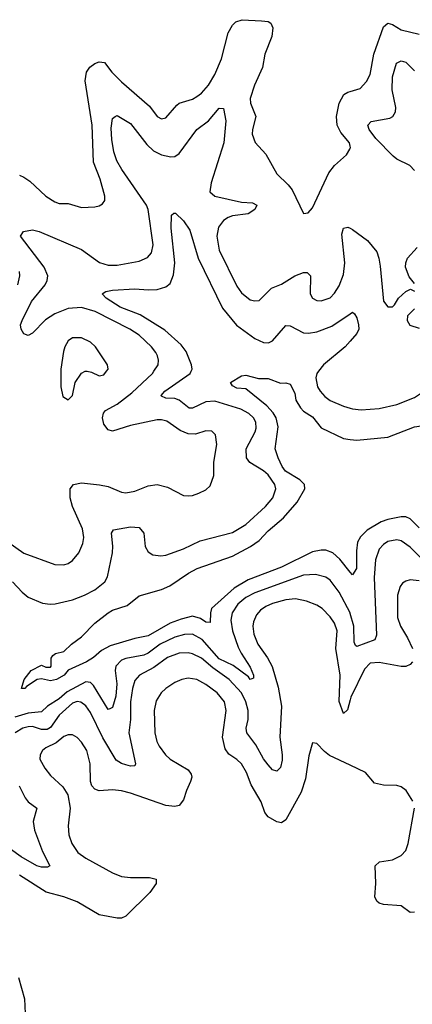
# Model space of a CAD drawing. Header units: inches. Extents: x 1843162 to 1959474, y 907081 to 1016326.
# Tile 251 of 256: x 1888512 to 1890280, y 937145 to 941586. Entities that reach past the tile are written whole.
import ezdxf

# ---------------------------------------------------------------- set-up
doc = ezdxf.new("R2010")
doc.units = ezdxf.units.IN
doc.header["$MEASUREMENT"] = 0
for name, color, linetype in [('B8983', 7, 'Continuous'), ('B8984', 7, 'Continuous'), ('B8993', 7, 'Continuous'), ('B8994', 7, 'Continuous')]:
    doc.layers.add(name, color=color, linetype=linetype)

msp = doc.modelspace()

# ---------------------------------------------------------------- linework, layer by layer
at = {"layer": 'B8983', "color": 5}
for points, elevation in [([(1888410, 939264.3), (1888530, 939180.2), (1888670, 939129.1), (1888710, 939127.7), (1888730, 939133.4), (1888750, 939147), (1888778.3, 939181.7), (1888796.4, 939223.6), (1888799.8, 939250), (1888794.7, 939290), (1888749.2, 939390), (1888738.5, 939430), (1888739.4, 939470), (1888753.6, 939490), (1888790, 939496.6), (1888871.4, 939488.6), (1888910, 939480.5), (1888970, 939455.2), (1888990, 939452.3), (1889030, 939459.7), (1889090, 939483.9), (1889130, 939490.2), (1889176.8, 939476.8), (1889250, 939440.3), (1889270, 939438.7), (1889290, 939439.5), (1889319, 939450), (1889350, 939465.5), (1889370, 939484), (1889386, 939530), (1889386.6, 939590), (1889399.8, 939670), (1889394, 939714), (1889377.2, 939730), (1889350, 939731.1), (1889303.7, 939716.3), (1889270, 939717.7), (1889233.8, 939733.8), (1889174.9, 939774.9), (1889150, 939781.9), (1889130, 939781.5), (1889010, 939756.1), (1888930, 939730.6), (1888910, 939736.2), (1888890, 939762), (1888884.9, 939790), (1888888.5, 939811.5), (1888897.3, 939822.7), (1888950, 939852), (1889016.9, 939903.1), (1889109, 939990), (1889115.5, 940000)], 660), ([(1888479.6, 939050), (1888523.2, 939003.2), (1888550, 938981.5), (1888613.9, 938953.9), (1888649.4, 938949.4), (1888671.8, 938951.8), (1888750, 938969.5), (1888803.1, 938990), (1888850, 939015), (1888895, 939050), (1888907.5, 939072.5), (1888930, 939180.7), (1888931.5, 939211.5), (1888924.8, 939270), (1888934.3, 939285.7), (1889010, 939298.2), (1889050, 939295.8), (1889070.8, 939270.8), (1889077.1, 939210), (1889090, 939185.5), (1889111.7, 939171.7), (1889147.9, 939167.9), (1889170, 939170.9), (1889250, 939199), (1889324.9, 939235.1), (1889470, 939273.5), (1889530, 939309.4), (1889618.3, 939390), (1889651.9, 939430), (1889665.4, 939470), (1889660.5, 939490), (1889630, 939532.6), (1889610, 939551.7), (1889548.6, 939588.6), (1889533.2, 939610), (1889532.2, 939650), (1889572.5, 939727.5), (1889576.4, 939743.6), (1889575, 939770), (1889565, 939790), (1889543.9, 939810), (1889506.8, 939830), (1889390, 939866.1), (1889350, 939862.1), (1889290, 939833.7), (1889274.4, 939834.4), (1889230, 939870.4), (1889210, 939876.9), (1889170, 939878.9), (1889150, 939887.6), (1889149.4, 939890.6), (1889165, 939910), (1889279.1, 939990), (1889283.5, 940000)], 640), ([(1890000, 939094.5), (1889953.1, 939153.1), (1889921.3, 939181.3), (1889890, 939193.3), (1889870, 939194.1), (1889830, 939186.4), (1889690, 939116.1), (1889541.1, 939058.9), (1889478.1, 939021.9), (1889376.1, 938930), (1889370.7, 938910), (1889370, 938866.9), (1889350, 938869.1), (1889325.8, 938885.8), (1889290, 938895.8), (1889238.3, 938881.7), (1889190, 938863.5), (1889090, 938806.4), (1889030, 938795.5), (1888918.5, 938761.5), (1888879.5, 938740.5), (1888844.4, 938710), (1888812.4, 938690), (1888730, 938651.8), (1888712.2, 938630), (1888677.6, 938610), (1888650, 938604), (1888610, 938613.7), (1888590, 938609.8), (1888541.7, 938578.3), (1888535.5, 938570), (1888519, 938570), (1888531.8, 938610), (1888563.6, 938650), (1888610, 938674), (1888630, 938666), (1888650, 938665.5), (1888654, 938670), (1888653.2, 938706.8), (1888661.2, 938718.8), (1888672.9, 938727.1), (1888710, 938736), (1888745.2, 938770), (1888790, 938803), (1888850, 938863.6), (1888909.5, 938910.5), (1888930, 938922.8), (1888995.6, 938944.4), (1889050, 938986.7), (1889150, 939015.4), (1889187.1, 939032.9), (1889271.1, 939090), (1889311.3, 939110), (1889470, 939166.1), (1889550.8, 939209.2), (1889590, 939237.1), (1889630, 939280.1), (1889700.3, 939339.7), (1889761.6, 939410), (1889795.2, 939470), (1889794, 939490), (1889772.8, 939510), (1889708.4, 939550), (1889693.3, 939570), (1889675.8, 939610), (1889662.7, 939650), (1889675.4, 939750), (1889667.3, 939790), (1889653, 939813), (1889624.4, 939844.4), (1889530, 939921.2), (1889490, 939924.5), (1889470, 939935.1), (1889460.5, 939950), (1889510, 939980.3), (1889530, 939982.6), (1889587.2, 939967.2), (1889630, 939967), (1889686.5, 939946.5), (1889710, 939948.5), (1889730, 939942.4), (1889750, 939902), (1889755.8, 939870), (1889775.8, 939835.8), (1889790, 939820.8), (1889830, 939795.3), (1889870, 939745.6), (1889970, 939696.4), (1890000, 939693)], 620), ([(1888697.2, 940000), (1888696.9, 939930), (1888706.1, 939886.1), (1888730, 939870.8), (1888749.5, 939890.5), (1888761.5, 939950), (1888790, 939992.4), (1888807.1, 940000)], 680), ([(1888815.7, 940000), (1888835.6, 939995.6), (1888870, 939979.1), (1888890, 939984), (1888901.9, 940000)], 680), ([(1889857.5, 940000), (1889850.1, 939990), (1889845.7, 939970), (1889853.5, 939930), (1889864.3, 939910), (1889885.8, 939885.8), (1889910, 939868.4), (1889970, 939842.9), (1890000, 939834)], 640), ([(1890000, 938907.1), (1889999.2, 938910), (1889950, 939003.9), (1889910, 939057.8), (1889890, 939071.3), (1889843.8, 939083.8), (1889790, 939079.9), (1889570, 939000.8), (1889530, 938979.3), (1889494.1, 938950), (1889467.8, 938910), (1889462.6, 938877.4), (1889470.5, 938830), (1889495.8, 938755.8), (1889508.4, 938728.4), (1889550, 938666.3), (1889564.4, 938630), (1889564.5, 938615.5), (1889550, 938609.8), (1889541.4, 938621.4), (1889473.6, 938673.6), (1889410, 938703.8), (1889333.1, 938790), (1889290, 938813.8), (1889253.3, 938813.3), (1889210, 938801.7), (1889143.6, 938770), (1889090, 938729.5), (1889070, 938719.9), (1888990, 938705.1), (1888970, 938697.1), (1888944.8, 938670), (1888941.4, 938650), (1888948.6, 938590), (1888944.8, 938535.2), (1888930, 938484), (1888920.9, 938479.1), (1888910, 938474.5), (1888843.7, 938583.7), (1888830, 938596.9), (1888810, 938598.8), (1888725.8, 938554.2), (1888690, 938522.7), (1888636.6, 938490), (1888610, 938464.2), (1888550, 938458.1), (1888490, 938440.4)], 640), ([(1890000, 938518.8), (1889987.3, 938472.7), (1889970, 938457), (1889950.6, 938510.6), (1889954.4, 938630), (1889935.5, 938750), (1889940.6, 938830), (1889930, 938863.5), (1889910, 938893.3), (1889874, 938930), (1889850, 938945.8), (1889803.7, 938963.7), (1889753.2, 938973.2), (1889710, 938969), (1889650, 938952.6), (1889620.2, 938939.8), (1889596.7, 938923.3), (1889578.1, 938901.9), (1889563.9, 938870), (1889561, 938850), (1889565.5, 938814.5), (1889584.4, 938770), (1889628.3, 938708.3), (1889648.3, 938668.3), (1889675, 938575), (1889690.5, 938490), (1889682.6, 938350), (1889694.2, 938270), (1889693.8, 938246.2), (1889686.2, 938213.8), (1889670, 938196.3), (1889650, 938202.7), (1889630, 938225.1), (1889610, 938252.1), (1889575.4, 938315.4), (1889535.2, 938370), (1889531.6, 938390), (1889540.1, 938430), (1889540.8, 938470), (1889530.3, 938510), (1889509.9, 938550), (1889454.9, 938610), (1889382, 938662), (1889330, 938706.5), (1889290, 938726.2), (1889270, 938729.9), (1889230, 938728.9), (1889177.8, 938710), (1889115.6, 938664.4), (1889051.9, 938630), (1889030, 938605.1), (1889019, 938570), (1889010, 938509.3), (1889011.3, 938430), (1889003.8, 938370), (1889033.2, 938230), (1889030, 938220.9), (1889010, 938218.8), (1888990, 938224.9), (1888970, 938231.4), (1888946.8, 938246.8), (1888886.4, 938346.4), (1888830, 938460.7), (1888810, 938491.3), (1888787.3, 938507.3), (1888770, 938510.8), (1888750, 938503.6), (1888690, 938449.9), (1888650, 938393.3), (1888635.4, 938384.6), (1888610, 938383.8), (1888570, 938398.1), (1888550, 938397), (1888526.2, 938390), (1888491.4, 938370)], 660), ([(1890000, 938223.1), (1889907.3, 938267.3), (1889884.6, 938284.6), (1889850, 938321.2), (1889830, 938324), (1889814.4, 938265.6), (1889798.4, 938161.6), (1889778.5, 938101.5), (1889710, 937976.9), (1889690, 937963.7), (1889670, 937967.6), (1889630.9, 937990), (1889616, 938010), (1889598.4, 938058.4), (1889554.3, 938134.3), (1889533.7, 938190), (1889510, 938229.7), (1889490, 938249.8), (1889452.9, 938272.9), (1889437.2, 938297.2), (1889424.4, 938350), (1889441.5, 938470), (1889433.7, 938510), (1889400.7, 938550), (1889350, 938587.7), (1889310, 938609.9), (1889270, 938615.7), (1889241.6, 938610), (1889210, 938596.5), (1889170.2, 938570), (1889149.1, 938550), (1889126.5, 938513.5), (1889117.8, 938470), (1889120.7, 938370), (1889129.3, 938330), (1889139.7, 938310), (1889168, 938270), (1889190, 938250.2), (1889270, 938202.4), (1889283.8, 938183.8), (1889286.7, 938170), (1889281.4, 938150), (1889262.8, 938110), (1889250, 938067.8), (1889230, 938042.4), (1889210, 938037.7), (1889170, 938041.3), (1889010, 938097.6), (1888970, 938107.6), (1888930, 938112.6), (1888870, 938107.2), (1888850, 938115.6), (1888836.4, 938130), (1888829.8, 938150), (1888828.9, 938230), (1888813.7, 938290), (1888790, 938327.1), (1888770, 938348.4), (1888750, 938359.8), (1888730, 938360.9), (1888710, 938353.5), (1888675.6, 938324.4), (1888630, 938302.4), (1888614.9, 938290), (1888603.1, 938270), (1888602, 938250), (1888624.9, 938210), (1888650, 938177), (1888705.4, 938125.4), (1888729.1, 938090), (1888738.8, 938030), (1888730.2, 937950), (1888732.2, 937910), (1888746.7, 937870), (1888773.2, 937830), (1888810, 937803.5), (1888930, 937738), (1888970, 937722.2), (1889010, 937716.5), (1889096.9, 937716.9), (1889126, 937710), (1889126, 937690), (1889097.4, 937650), (1888990, 937542.4), (1888970, 937534), (1888950, 937533.1), (1888870, 937548.6), (1888770, 937606.5), (1888710, 937629.3), (1888631.1, 937651.1), (1888510, 937727.1)], 680), ([(1888509.8, 938129.8), (1888536.1, 938076.1), (1888550, 938058), (1888588.7, 938030), (1888572.7, 937970), (1888577.8, 937930), (1888614.6, 937834.6), (1888648, 937770), (1888636.7, 937763.3), (1888610, 937763.7), (1888588.7, 937770), (1888517.7, 937810), (1888470, 937844.8)], 660), ([(1888505.6, 937265.6), (1888532.5, 937170), (1888537.6, 937070)], 680)]:
    msp.add_lwpolyline(points, dxfattribs=dict(at, elevation=elevation))
at = {"layer": 'B8984', "color": 5}
for points, elevation in [([(1888510, 940884.1), (1888530, 940875.6), (1888557.5, 940857.5), (1888630, 940790.3), (1888670, 940764.2), (1888690, 940756.4), (1888730, 940756.3), (1888790, 940739.3), (1888850, 940742.4), (1888870, 940746.4), (1888884.8, 940755.2), (1888894.5, 940770), (1888894.5, 940790), (1888873.9, 940866.1), (1888843.6, 940943.6), (1888838.2, 941110), (1888807, 941310), (1888812, 941350), (1888827.4, 941372.6), (1888850, 941388.2), (1888870, 941395.3), (1888892.9, 941392.9), (1888926.6, 941350), (1888970, 941306), (1889096.1, 941196.1), (1889130, 941148.8), (1889150, 941139.5), (1889170, 941143.1), (1889218.8, 941201.2), (1889230.4, 941209.6), (1889290, 941228.1), (1889310, 941239.5), (1889330, 941254), (1889361.3, 941290), (1889390, 941338.2), (1889419.9, 941410), (1889450, 941526.4), (1889470, 941561.7), (1889484.4, 941575.6), (1889514, 941586), (1889601.3, 941581.3), (1889630, 941577.3), (1889642.4, 941570), (1889651.1, 941550), (1889646.7, 941510), (1889615, 941430), (1889605.2, 941370), (1889569.3, 941290.7), (1889550.1, 941230), (1889550.8, 941210), (1889574.8, 941150), (1889559.8, 941090), (1889559, 941070), (1889572.8, 941032.8), (1889619.5, 940979.5), (1889670.1, 940890.1), (1889721, 940841), (1889738, 940818), (1889790, 940711.3), (1889810, 940714.8), (1889830, 940737.3), (1889904, 940896), (1889930, 940929), (1889983.1, 940976.9), (1889998.7, 941001.3), (1890000, 941006)], 680), ([(1890000, 941015.3), (1889996.8, 941030), (1889957.6, 941077.6), (1889941.9, 941110), (1889938.7, 941150), (1889950.8, 941209.2), (1889971.5, 941248.5), (1889990, 941259.8), (1890000, 941262.7)], 680), ([(1889115.5, 940000), (1889134.8, 940030), (1889137.2, 940050), (1889132.8, 940070), (1889124.2, 940084.2), (1889104.5, 940110), (1889050, 940163.2), (1889007.6, 940190), (1888851.5, 940270), (1888790, 940287.4), (1888730, 940283.6), (1888670, 940259.6), (1888627.7, 940232.3), (1888570, 940172.8), (1888550, 940161), (1888530, 940169.6), (1888517.8, 940190), (1888514.8, 940210), (1888522, 940230), (1888565.5, 940314.5), (1888625.6, 940390), (1888635.9, 940410), (1888638.7, 940430), (1888621.6, 940470), (1888515.1, 940610), (1888529.3, 940630), (1888570, 940638), (1888599.3, 940630), (1888790, 940549.4), (1888871.6, 940491.6), (1888910, 940478.3), (1888950, 940479.2), (1889050, 940497.4), (1889087.3, 940512.7), (1889105.6, 940534.4), (1889113, 940570), (1889090, 940729.4), (1889083.1, 940750), (1888972.1, 940910), (1888948.9, 940950), (1888935.3, 940990), (1888926, 941046), (1888923.5, 941096.5), (1888930, 941140.7), (1888941.2, 941150), (1888950, 941153.4), (1889010, 941118), (1889083.6, 941023.6), (1889114.8, 940994.8), (1889150, 940977), (1889192.7, 940967.3), (1889210, 940968.6), (1889230, 940982), (1889310, 941090.2), (1889362.2, 941130), (1889410, 941186.4), (1889430, 941184.7), (1889439.7, 941130), (1889431.2, 941030), (1889374.2, 940850), (1889368.6, 940810), (1889390.5, 940790), (1889510, 940763.4), (1889559.4, 940759.4), (1889579.5, 940750), (1889570.2, 940730), (1889541.1, 940710), (1889470, 940700.6), (1889450, 940694.1), (1889430, 940680.2), (1889406.9, 940650), (1889399.5, 940610), (1889410, 940547), (1889490, 940384), (1889510, 940353.6), (1889550, 940323.2), (1889570, 940317.6), (1889590, 940320.2), (1889645.5, 940374.5), (1889690, 940393.6), (1889750, 940430.5), (1889790, 940445.6), (1889806.5, 940446.5), (1889821.4, 940430), (1889819.8, 940350), (1889830, 940330.3), (1889850, 940319.2), (1889870, 940317.5), (1889910, 940331.4), (1889930, 940352.6), (1889950, 940385.2), (1889970, 940437.1), (1889976.6, 940490), (1889961.7, 940618.3), (1889970, 940646), (1889990, 940650.2), (1890000, 940645.2)], 660), ([(1889283.5, 940000), (1889288, 940010), (1889284.9, 940030), (1889261.7, 940090), (1889238.8, 940118.8), (1889165, 940185), (1889054.7, 940254.7), (1888964.5, 940290), (1888900.5, 940330), (1888883.6, 940350), (1888899.4, 940360.6), (1888930, 940366.3), (1889030, 940372.3), (1889090, 940367.1), (1889130, 940368.7), (1889170, 940381.6), (1889190, 940396), (1889204.9, 940435.1), (1889211, 940490), (1889194.3, 940645.7), (1889195.3, 940704.7), (1889206, 940714), (1889212.8, 940712.8), (1889250, 940679.1), (1889277.1, 940637.1), (1889315.5, 940510), (1889424.7, 940284.7), (1889487.9, 940207.9), (1889570, 940147.8), (1889610, 940129.3), (1889631.4, 940128.6), (1889650, 940137.7), (1889710, 940206), (1889730, 940205.8), (1889790, 940174.2), (1889812.4, 940172.4), (1889850, 940178.4), (1889916.8, 940203.2), (1890000, 940259.9)], 640), ([(1888503.2, 940390), (1888512.9, 940430), (1888510.6, 940450)], 680), ([(1888901.9, 940000), (1888909.3, 940010), (1888906.6, 940030), (1888853, 940110), (1888830, 940131.2), (1888790, 940151.2), (1888750, 940151.3), (1888730, 940137), (1888714.4, 940110), (1888708.9, 940090), (1888697.3, 940010), (1888697.2, 940000)], 680), ([(1890000, 940135.9), (1889977.8, 940110), (1889879.6, 940030), (1889857.5, 940000)], 640), ([(1888807.1, 940000), (1888810, 940001.3), (1888815.7, 940000)], 680)]:
    msp.add_lwpolyline(points, dxfattribs=dict(at, elevation=elevation))
at = {"layer": 'B8993', "color": 5}
for points, elevation in [([(1890000, 939834), (1890010, 939831.1), (1890050, 939825.8), (1890130, 939832), (1890209.4, 939850), (1890290, 939882.2), (1890330, 939909.1), (1890348.6, 939931.4), (1890364.6, 939975.4), (1890369.1, 940000)], 640), ([(1890000, 939693), (1890030, 939689.5), (1890170, 939703.1), (1890290, 939750.1), (1890350, 939758.8), (1890391.2, 939770), (1890430, 939788.1), (1890441.8, 939798.2), (1890490, 939860.8), (1890510, 939858), (1890570, 939833.6), (1890630, 939833.6), (1890730, 939867.9), (1890850, 939887.3), (1890890, 939899.8), (1890951.6, 939928.4), (1891050, 939960.7), (1891091.3, 939990), (1891097, 940000)], 620), ([(1890310, 939294.5), (1890270, 939335.3), (1890250, 939344.1), (1890230, 939344.2), (1890170, 939331.8), (1890139.4, 939320.6), (1890076.5, 939283.5), (1890045.9, 939254.1), (1890033.4, 939230), (1890027.7, 939190), (1890028.8, 939111.2), (1890010, 939082), (1890000, 939094.5)], 620), ([(1890348.1, 939128.1), (1890270, 939207.5), (1890230, 939235.5), (1890210, 939239.9), (1890170, 939231.9), (1890150, 939219), (1890130, 939198), (1890114.7, 939150), (1890107.9, 939070), (1890119, 938810), (1890111.2, 938788.8), (1890030, 938758.7), (1890023.4, 938763.4), (1890017.7, 938777.7), (1890016.7, 938850), (1890000, 938907.1)], 640), ([(1890310, 939054.9), (1890270, 939059), (1890250, 939053.6), (1890236.1, 939043.9), (1890225.2, 939030), (1890212.8, 938990), (1890213.2, 938890), (1890227.2, 938850), (1890258.7, 938798.7), (1890281.1, 938750)], 660), ([(1890281.1, 938690), (1890270, 938677.2), (1890250, 938668.7), (1890230, 938668.8), (1890130, 938687.4), (1890090, 938683.4), (1890063.8, 938656.2), (1890003.1, 938530), (1890000, 938518.8)], 660), ([(1890281.7, 938061.7), (1890252.7, 938110), (1890230, 938126.6), (1890210, 938132.3), (1890150, 938132.7), (1890110, 938142.7), (1890069.2, 938190), (1890000, 938223.1)], 680), ([(1890290, 937560.5), (1890270, 937559.6), (1890230, 937589.6), (1890150, 937595.4), (1890130, 937601.1), (1890119.7, 937610), (1890111.3, 937630), (1890116, 937690), (1890112, 937770), (1890132.7, 937787.3), (1890190, 937796.5), (1890230, 937816.3), (1890250, 937838.5), (1890261.6, 937870), (1890289.7, 938029.7)], 680)]:
    msp.add_lwpolyline(points, dxfattribs=dict(at, elevation=elevation))
at = {"layer": 'B8994', "color": 5}
for points, elevation in [([(1890000, 941262.7), (1890044.5, 941275.5), (1890073.4, 941306.6), (1890090, 941338.4), (1890106.1, 941430), (1890150, 941553.2), (1890170, 941570.1), (1890190, 941564.8), (1890230, 941539.8), (1890310, 941521)], 680), ([(1890290, 940905.4), (1890269.1, 940929.1), (1890210, 940956.6), (1890193.9, 940970), (1890115.3, 941050), (1890085.9, 941090), (1890079.8, 941110), (1890093.8, 941126.2), (1890178.7, 941141.3), (1890192.4, 941150), (1890204.1, 941170), (1890205.2, 941190), (1890189.4, 941270), (1890191.1, 941328.9), (1890207.8, 941390), (1890230, 941400.8), (1890250, 941393.8), (1890290, 941355)], 660), ([(1890000, 941006), (1890001.1, 941010), (1890000, 941015.3)], 680), ([(1890000, 940645.2), (1890010, 940640.2), (1890078.2, 940590), (1890119.4, 940539.4), (1890129.5, 940510), (1890134.4, 940474.4), (1890150, 940316), (1890170, 940290.7), (1890190, 940290.8), (1890200.2, 940299.8), (1890217.2, 940330), (1890250, 940360.7), (1890271.1, 940371.1), (1890290, 940362)], 660), ([(1890290, 940396), (1890265.6, 940425.6), (1890249.8, 940470), (1890250.5, 940490), (1890258, 940510), (1890302.2, 940557.8)], 660), ([(1890000, 940259.9), (1890010, 940266.7), (1890019, 940259), (1890030, 940240.7), (1890037.4, 940210), (1890038.2, 940190), (1890029.4, 940170), (1890000, 940135.9)], 640), ([(1890290, 940282), (1890258, 940250), (1890256, 940230), (1890268.3, 940208.3), (1890310, 940194.4)], 660)]:
    msp.add_lwpolyline(points, dxfattribs=dict(at, elevation=elevation))

doc.saveas('drawing.dxf')
